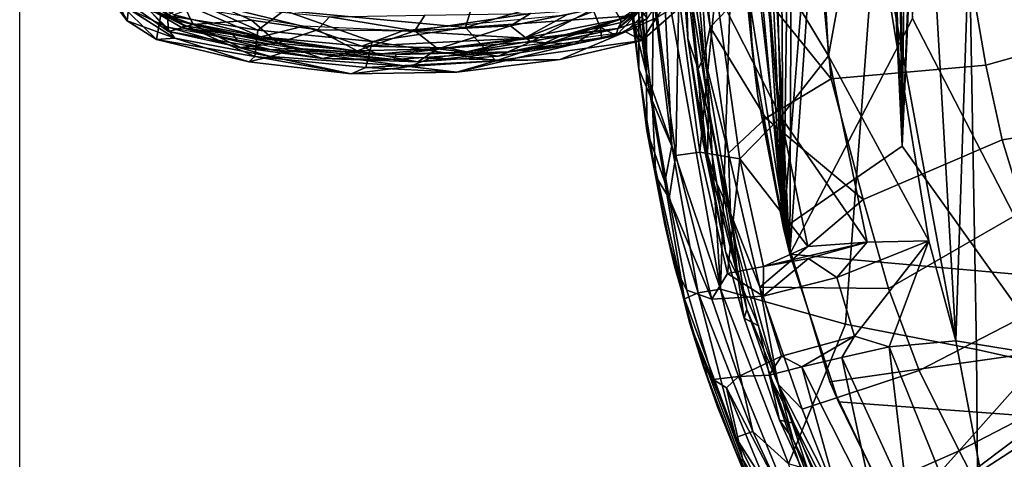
# Model space of a CAD drawing. Header units: millimetres. Extents: x -320 to 320, y -487 to 330.
# Tile 25 of 188: x -314 to -212, y -204 to -158. Entities that reach past the tile are written whole.
import ezdxf

# ---------------------------------------------------------------- set-up
doc = ezdxf.new("R2010")
doc.units = ezdxf.units.MM
doc.layers.add('Layer 01', color=7, linetype='Continuous', true_color=0x000000)
doc.styles.add('Default', font='arial.ttf')
doc.dimstyles.new('Default', dxfattribs={"dimscale": 10, "dimtxt": 2.5, "dimasz": 3, "dimexe": 1, "dimexo": 0.5, "dimgap": 0.8, "dimtad": 1, "dimtoh": 1, "dimzin": 1, "dimdsep": 46, "dimtxsty": 'Default', "dimcen": 2.5, "dimadec": 1, "dimazin": 1, "dimtfac": 1, "dimtdec": 4, "dimtix": 1, "dimtofl": 0, "dimtmove": 1, "dimatfit": 3, "dimfxl": 1, "dimtolj": 1, "dimtzin": 1, "dimarcsym": 0})

# ---------------------------------------------------------------- blocks, each defined once
blk = doc.blocks.new('*D1')
at = {"layer": 'Defpoints', "color": 0}
for p in [(-314.35, -27.15), (314.29, -27.15), (314.29, -476.59)]:
    blk.add_point(p, dxfattribs=at)
at = {"layer": 'Layer 01', "color": 0, "lineweight": -2}
for p, q in [((-314.35, -32.15), (-314.35, -486.59)), ((314.29, -32.15), (314.29, -486.59)), ((-284.35, -476.59), (284.29, -476.59))]:
    blk.add_line(p, q, dxfattribs=at)
at = {"layer": 'Layer 01', "color": 0}
for points in [[(-284.35, -471.59), (-284.35, -481.59), (-314.35, -476.59)], [(284.29, -481.59), (284.29, -471.59), (314.29, -476.59)]]:
    blk.add_solid(points, dxfattribs=at)
at = {"layer": 'Layer 01', "color": 0, "insert": (-0.03, -455.83), "char_height": 25, "attachment_point": 5, "style": 'Default'}
blk.add_mtext('\\A1;628.64', dxfattribs=at)

msp = doc.modelspace()

# ---------------------------------------------------------------- linework, layer by layer
at = {"layer": 'Layer 01'}
for points in [[(-217.36, -42.994, 359.083), (-211.616, 105.227, 358.024), (-199.836, -196.047, 355.979)], [(-219.921, 75.194, 359.555), (-223.055, -79.707, 360.145), (-222.485, -171.608, 360.033)], [(-219.921, 75.194, 359.555), (-222.485, -171.608, 360.033), (-214.506, 30.505, 358.555)], [(-216.883, -191.876, 409.861), (-208.3, 67.842, 408.242), (-225.095, -49.028, 411.479)], [(-198.07, -194.898, 406.407), (-208.3, 67.842, 408.242), (-216.883, -191.876, 409.861)], [(-241.381, -186.492, 363.77), (-248.064, -78.136, 365.153), (-233.401, 52.838, 362.154)], [(-228.366, -190.111, 361.159), (-241.381, -186.492, 363.77), (-233.401, 52.838, 362.154), (-217.36, -42.994, 359.083)], [(-222.485, -171.608, 360.033), (-214.506, 6.504, 358.555), (-214.506, 30.505, 358.555)], [(-234.83, -180.148, 362.446), (-232.018, 14.718, 361.888), (-235.972, -16.864, 362.677)], [(-232.018, 14.718, 361.888), (-234.83, -180.148, 362.446), (-226.81, -79.21, 360.863)], [(-207.254, -192.895, 357.256), (-210.879, 4.933, 357.898), (-214.506, 6.504, 358.555), (-222.485, -171.608, 360.033)], [(-207.506, -185.211, 345.119), (-221.383, -158.312, 347.616), (-213.645, 5.521, 346.204), (-211.109, 5.106, 345.748)], [(-233.345, 4.79, 349.915), (-234.176, -182.833, 350.086), (-239.92, -71.956, 351.231)], [(-234.176, -182.833, 350.086), (-233.345, 4.79, 349.915), (-226.942, -80.289, 348.668)], [(-234.83, -180.148, 362.446), (-235.972, -16.864, 362.677), (-238.303, -43.663, 363.148)], [(-217.36, -42.994, 359.083), (-214.714, -192.749, 358.594), (-228.366, -190.111, 361.159)], [(-199.836, -196.047, 355.979), (-214.714, -192.749, 358.594), (-217.36, -42.994, 359.083)], [(-238.303, -43.663, 363.148), (-239.79, -68.498, 363.451), (-234.83, -180.148, 362.446)], [(-226.287, -141.055, 411.73), (-216.883, -191.876, 409.861), (-225.095, -49.028, 411.479)], [(-239.79, -68.498, 363.451), (-240.444, -94.293, 363.585), (-234.83, -180.148, 362.446)], [(-239.92, -71.956, 351.231), (-234.176, -182.833, 350.086), (-240.535, -103.381, 351.354)], [(-247.338, -152.807, 365.017), (-248.064, -78.136, 365.153), (-241.381, -186.492, 363.77)], [(-234.83, -180.148, 362.446), (-222.485, -171.608, 360.033), (-226.81, -79.21, 360.863)], [(-226.81, -79.21, 360.863), (-222.485, -171.608, 360.033), (-225.836, -81.873, 360.679)], [(-222.485, -171.608, 360.033), (-223.055, -79.707, 360.145), (-223.594, -81.436, 360.247)], [(-221.383, -158.312, 347.616), (-234.176, -182.833, 350.086), (-226.942, -80.289, 348.668)], [(-223.594, -81.436, 360.247), (-225.836, -81.873, 360.679), (-222.485, -171.608, 360.033)], [(-240.444, -94.293, 363.585), (-240.42, -119.786, 363.581), (-234.83, -180.148, 362.446)], [(-240.026, -132.859, 351.257), (-240.535, -103.381, 351.354), (-234.176, -182.833, 350.086)], [(-240.42, -119.786, 363.581), (-239.273, -149.653, 363.343), (-238.052, -161.884, 363.094)], [(-234.83, -180.148, 362.446), (-240.42, -119.786, 363.581), (-238.052, -161.884, 363.094)], [(-237.138, -150.544, 411.525), (-230.141, -162.188, 411.994), (-232.368, -121.296, 412.48)], [(-226.287, -141.055, 411.73), (-232.368, -121.296, 412.48), (-230.141, -162.188, 411.994)], [(-267.922, -159.265, 580.22), (-260.256, -134.058, 580.849), (-276.645, -131.165, 581.31), (-286.805, -157.488, 580.15)], [(-239.128, -151.626, 351.063), (-240.026, -132.859, 351.257), (-234.176, -182.833, 350.086)], [(-260.256, -134.058, 580.849), (-267.922, -159.265, 580.22), (-248.298, -153.499, 579.602)], [(-249.087, -164.019, 366.866), (-251.531, -145.529, 369.377), (-250.969, -140.842, 367.222)], [(-249.092, -150.037, 365.746), (-249.087, -164.019, 366.866), (-250.969, -140.842, 367.222)], [(-230.141, -162.188, 411.994), (-219.677, -181.445, 410.465), (-226.287, -141.055, 411.73)], [(-219.677, -181.445, 410.465), (-216.883, -191.876, 409.861), (-226.287, -141.055, 411.73)], [(-249.087, -164.019, 366.866), (-250.593, -158.077, 369.327), (-251.531, -145.529, 369.377)], [(-215.859, -150.921, 333.197), (-186.774, -144.876, 320.885), (-185.095, -155.108, 320.618), (-213.774, -163.178, 332.803)], [(-244.772, -160.392, 355.93), (-245.934, -145.797, 356.288), (-245.042, -150.445, 350.952)], [(-245.934, -145.797, 356.288), (-244.772, -160.392, 355.93), (-245.367, -150.147, 357.04)], [(-245.042, -150.445, 350.952), (-244.531, -146.053, 349.28), (-243.097, -162.245, 349.015)], [(-243.483, -148.606, 348.45), (-242.463, -159.232, 348.188), (-244.531, -146.053, 349.28)], [(-243.097, -162.245, 349.015), (-244.531, -146.053, 349.28), (-242.463, -159.232, 348.188)], [(-243.483, -148.606, 348.45), (-237.979, -154.53, 345.154), (-242.463, -159.232, 348.188)], [(-238.052, -161.884, 363.094), (-239.273, -149.653, 363.343), (-239.128, -151.626, 351.063), (-237.48, -166.414, 350.727)], [(-246.467, -171.541, 365.171), (-249.087, -164.019, 366.866), (-249.092, -150.037, 365.746)], [(-249.092, -150.037, 365.746), (-247.338, -152.807, 365.017), (-246.467, -171.541, 365.171)], [(-242.752, -172.793, 356.394), (-245.367, -150.147, 357.04), (-244.772, -160.392, 355.93)], [(-242.631, -167.393, 356.894), (-245.367, -150.147, 357.04), (-242.752, -172.793, 356.394)], [(-244.146, -154.457, 357.202), (-245.367, -150.147, 357.04), (-242.631, -167.393, 356.894)], [(-245.042, -150.445, 350.952), (-243.097, -162.245, 349.015), (-243.709, -163.583, 350.57)], [(-245.042, -150.445, 350.952), (-243.709, -163.583, 350.57), (-244.772, -160.392, 355.93)], [(-241.856, -155.244, 409.072), (-235.088, -168.536, 411.13), (-237.138, -150.544, 411.525)], [(-231.296, -149.835, 341.079), (-229.871, -164.61, 340.981), (-237.979, -154.53, 345.154)], [(-235.088, -168.536, 411.13), (-230.141, -162.188, 411.994), (-237.138, -150.544, 411.525)], [(-215.859, -150.921, 333.197), (-213.774, -163.178, 332.803), (-229.871, -164.61, 340.981), (-231.296, -149.835, 341.079)], [(-239.128, -151.626, 351.063), (-234.176, -182.833, 350.086), (-237.48, -166.414, 350.727)], [(-249.898, -163.577, 386.653), (-249.875, -154.779, 394.303), (-251.03, -151.987, 387.057)], [(-250.593, -158.077, 369.327), (-249.898, -163.577, 386.653), (-251.03, -151.987, 387.057)], [(-304.307, -156.399, 576.655), (-307.272, -153.075, 573.663), (-303.149, -158.565, 573.242)], [(-303.149, -158.565, 573.242), (-307.272, -153.075, 573.663), (-303.016, -157.301, 569.241)], [(-303.016, -157.301, 569.241), (-305.533, -152.93, 568.67), (-299.148, -159.167, 568.622)], [(-267.922, -159.265, 580.22), (-250.668, -158.05, 578.685), (-248.298, -153.499, 579.602)], [(-248.092, -158.24, 569.317), (-251.282, -159.695, 568.62), (-244.573, -153.33, 568.667)], [(-247.338, -152.807, 365.017), (-241.381, -186.492, 363.77), (-246.467, -171.541, 365.171)], [(-289.549, -159.536, 579.34), (-286.805, -157.488, 580.15), (-302.223, -153.879, 579.555)], [(-299.642, -157.913, 578.572), (-289.549, -159.536, 579.34), (-302.223, -153.879, 579.555)], [(-245.948, -154.445, 578.515), (-250.668, -158.05, 578.685), (-249.533, -160.596, 574.781), (-244.186, -155.887, 574.734)], [(-249.898, -163.577, 386.653), (-248.487, -166.865, 393.98), (-249.875, -154.779, 394.303)], [(-248.487, -166.865, 393.98), (-248.364, -155.027, 399.895), (-249.875, -154.779, 394.303)], [(-236.671, -168.684, 345.139), (-242.463, -159.232, 348.188), (-237.979, -154.53, 345.154), (-229.871, -164.61, 340.981)], [(-301.841, -155.769, 565.401), (-298.974, -157.981, 565.662), (-298.869, -159.681, 568.401), (-302.579, -157.022, 568.389)], [(-254.662, -157.332, 562.911), (-251.51, -155.727, 562.709), (-249.678, -157.413, 565.865), (-253.904, -159.217, 565.716)], [(-246.962, -155.224, 568.593), (-252.063, -159.364, 568.63), (-249.026, -158.365, 568.452)], [(-246.962, -155.224, 568.593), (-248.13, -155.861, 567.843), (-252.063, -159.364, 568.63)], [(-248.487, -166.865, 393.98), (-246.04, -172.568, 399.6), (-248.364, -155.027, 399.895)], [(-246.04, -172.568, 399.6), (-245.726, -155.996, 404.892), (-248.364, -155.027, 399.895)], [(-243.539, -172.226, 404.552), (-241.856, -155.244, 409.072), (-245.726, -155.996, 404.892)], [(-243.539, -172.226, 404.552), (-239.379, -172.933, 408.612), (-241.856, -155.244, 409.072)], [(-239.379, -172.933, 408.612), (-235.088, -168.536, 411.13), (-241.856, -155.244, 409.072)], [(-213.774, -163.178, 332.803), (-185.095, -155.108, 320.618), (-182.575, -166.363, 320.348), (-212.055, -170.934, 332.554)], [(-300.107, -160.493, 574.966), (-299.642, -157.913, 578.572), (-304.307, -156.399, 576.655)], [(-300.107, -160.493, 574.966), (-304.307, -156.399, 576.655), (-303.149, -158.565, 573.242)], [(-297.84, -158.547, 567.64), (-301.189, -156.321, 567.563), (-301.125, -157.154, 568.59)], [(-297.84, -158.547, 567.64), (-298.268, -157.928, 567.419), (-301.189, -156.321, 567.563)], [(-252.7, -156.841, 567.436), (-257.469, -157.963, 567.43), (-261.804, -160.356, 567.442)], [(-252.7, -156.841, 567.436), (-261.804, -160.356, 567.442), (-251.809, -158.401, 567.509)], [(-251.718, -158.741, 568.271), (-252.063, -159.364, 568.63), (-248.13, -155.861, 567.843)], [(-251.809, -158.401, 567.509), (-251.718, -158.741, 568.271), (-248.13, -155.861, 567.843)], [(-249.533, -160.596, 574.781), (-248.092, -158.24, 569.317), (-244.186, -155.887, 574.734)], [(-246.04, -172.568, 399.6), (-243.539, -172.226, 404.552), (-245.726, -155.996, 404.892)], [(-298.187, -160.36, 569.324), (-303.149, -158.565, 573.242), (-303.016, -157.301, 569.241)], [(-298.187, -160.36, 569.324), (-303.016, -157.301, 569.241), (-299.148, -159.167, 568.622)], [(-302.579, -157.022, 568.389), (-298.869, -159.681, 568.401), (-301.125, -157.154, 568.59)], [(-301.125, -157.154, 568.59), (-298.869, -159.681, 568.401), (-297.425, -159.298, 568.623)], [(-301.125, -157.154, 568.59), (-297.425, -159.298, 568.623), (-297.243, -159.046, 568.425)], [(-297.243, -159.046, 568.425), (-297.84, -158.547, 567.64), (-301.125, -157.154, 568.59)], [(-296.281, -158.947, 565.454), (-298.974, -157.981, 565.662), (-297.247, -156.935, 563.173)], [(-298.268, -157.928, 567.419), (-289.242, -160.213, 567.486), (-296.287, -157.197, 567.434)], [(-290.208, -158.49, 563.242), (-296.281, -158.947, 565.454), (-297.247, -156.935, 563.173), (-293.597, -156.988, 562.333)], [(-289.242, -160.213, 567.486), (-284.816, -159.127, 567.424), (-296.287, -157.197, 567.434)], [(-282.079, -158.141, 562.309), (-283.354, -159.487, 563.412), (-293.597, -156.988, 562.333)], [(-293.597, -156.988, 562.333), (-283.354, -159.487, 563.412), (-290.208, -158.49, 563.242)], [(-289.549, -159.536, 579.34), (-277.651, -160.7, 579.521), (-286.805, -157.488, 580.15)], [(-277.651, -160.7, 579.521), (-267.922, -159.265, 580.22), (-286.805, -157.488, 580.15)], [(-273.2, -159.611, 563.075), (-272.177, -157.99, 562.205), (-261.164, -157.808, 562.459)], [(-261.164, -157.808, 562.459), (-263.23, -159.074, 563.324), (-273.2, -159.611, 563.075)], [(-263.23, -159.074, 563.324), (-261.164, -157.808, 562.459), (-254.662, -157.332, 562.911)], [(-263.23, -159.074, 563.324), (-254.662, -157.332, 562.911), (-261.116, -160.744, 566.042)], [(-261.116, -160.744, 566.042), (-254.662, -157.332, 562.911), (-253.904, -159.217, 565.716)], [(-252.23, -160.093, 568.553), (-253.904, -159.217, 565.716), (-249.678, -157.413, 565.865)], [(-249.026, -158.365, 568.452), (-252.23, -160.093, 568.553), (-249.678, -157.413, 565.865)], [(-300.107, -160.493, 574.966), (-303.149, -158.565, 573.242), (-298.187, -160.36, 569.324)], [(-299.642, -157.913, 578.572), (-300.107, -160.493, 574.966), (-289.859, -162.276, 576.498)], [(-299.642, -157.913, 578.572), (-289.859, -162.276, 576.498), (-289.549, -159.536, 579.34)], [(-298.869, -159.681, 568.401), (-298.974, -157.981, 565.662), (-296.281, -158.947, 565.454)], [(-297.84, -158.547, 567.64), (-289.242, -160.213, 567.486), (-298.268, -157.928, 567.419)], [(-297.84, -158.547, 567.64), (-297.243, -159.046, 568.425), (-292.145, -159.983, 568.025)], [(-292.145, -159.983, 568.025), (-289.242, -160.213, 567.486), (-297.84, -158.547, 567.64)], [(-287.486, -160.874, 565.982), (-296.281, -158.947, 565.454), (-290.208, -158.49, 563.242)], [(-287.486, -160.874, 565.982), (-290.208, -158.49, 563.242), (-283.354, -159.487, 563.412)], [(-273.2, -159.611, 563.075), (-283.354, -159.487, 563.412), (-282.079, -158.141, 562.309)], [(-282.079, -158.141, 562.309), (-272.177, -157.99, 562.205), (-273.2, -159.611, 563.075)], [(-274.466, -159.595, 567.421), (-261.804, -160.356, 567.442), (-257.469, -157.963, 567.43)], [(-264.789, -162.73, 577.017), (-250.668, -158.05, 578.685), (-267.922, -159.265, 580.22)], [(-264.789, -162.73, 577.017), (-249.533, -160.596, 574.781), (-250.668, -158.05, 578.685)], [(-261.804, -160.356, 567.442), (-258.158, -160.184, 568.245), (-251.809, -158.401, 567.509)], [(-258.158, -160.184, 568.245), (-251.718, -158.741, 568.271), (-251.809, -158.401, 567.509)], [(-258.158, -160.184, 568.245), (-252.063, -159.364, 568.63), (-251.718, -158.741, 568.271)], [(-249.026, -158.365, 568.452), (-252.063, -159.364, 568.63), (-252.23, -160.093, 568.553)], [(-248.092, -158.24, 569.317), (-249.533, -160.596, 574.781), (-251.282, -159.695, 568.62)], [(-249.061, -169.964, 368.959), (-248.118, -174.771, 386.447), (-249.898, -163.577, 386.653), (-250.593, -158.077, 369.327)], [(-249.087, -164.019, 366.866), (-249.061, -169.964, 368.959), (-250.593, -158.077, 369.327)], [(-221.383, -158.312, 347.616), (-207.506, -185.211, 345.119), (-234.176, -182.833, 350.086)], [(-298.187, -160.36, 569.324), (-299.148, -159.167, 568.622), (-288.23, -162.262, 569.31)], [(-286.121, -161.602, 568.609), (-288.23, -162.262, 569.31), (-299.148, -159.167, 568.622)], [(-296.281, -158.947, 565.454), (-291.343, -161.342, 568.157), (-298.869, -159.681, 568.401)], [(-288.127, -161.569, 568.609), (-297.425, -159.298, 568.623), (-298.869, -159.681, 568.401)], [(-288.127, -161.569, 568.609), (-298.869, -159.681, 568.401), (-291.343, -161.342, 568.157)], [(-292.145, -159.983, 568.025), (-297.243, -159.046, 568.425), (-297.425, -159.298, 568.623)], [(-297.425, -159.298, 568.623), (-288.127, -161.569, 568.609), (-286.036, -161.39, 568.61)], [(-291.696, -160.544, 568.616), (-292.145, -159.983, 568.025), (-297.425, -159.298, 568.623)], [(-287.486, -160.874, 565.982), (-291.343, -161.342, 568.157), (-296.281, -158.947, 565.454)], [(-289.549, -159.536, 579.34), (-289.859, -162.276, 576.498), (-278.303, -163.423, 576.853), (-277.651, -160.7, 579.521)], [(-289.242, -160.213, 567.486), (-278.73, -161.202, 567.433), (-284.816, -159.127, 567.424)], [(-283.354, -159.487, 563.412), (-279.207, -161.694, 566.16), (-287.486, -160.874, 565.982)], [(-278.73, -161.202, 567.433), (-274.466, -159.595, 567.421), (-284.816, -159.127, 567.424)], [(-283.354, -159.487, 563.412), (-273.2, -159.611, 563.075), (-279.207, -161.694, 566.16)], [(-273.2, -159.611, 563.075), (-270.813, -161.485, 565.738), (-279.207, -161.694, 566.16)], [(-261.804, -160.356, 567.442), (-274.466, -159.595, 567.421), (-278.73, -161.202, 567.433)], [(-264.789, -162.73, 577.017), (-267.922, -159.265, 580.22), (-277.651, -160.7, 579.521)], [(-263.348, -161.803, 568.607), (-252.063, -159.364, 568.63), (-275.135, -162.071, 568.605)], [(-263.23, -159.074, 563.324), (-270.813, -161.485, 565.738), (-273.2, -159.611, 563.075)], [(-271.561, -162.464, 568.612), (-251.282, -159.695, 568.62), (-263.567, -162.657, 569.515)], [(-261.116, -160.744, 566.042), (-270.813, -161.485, 565.738), (-263.23, -159.074, 563.324)], [(-258.08, -162.586, 573.207), (-263.567, -162.657, 569.515), (-251.282, -159.695, 568.62)], [(-263.348, -161.803, 568.607), (-252.23, -160.093, 568.553), (-252.063, -159.364, 568.63)], [(-256.58, -160.989, 568.174), (-261.116, -160.744, 566.042), (-253.904, -159.217, 565.716)], [(-258.158, -160.184, 568.245), (-259.719, -160.876, 568.615), (-252.063, -159.364, 568.63)], [(-251.282, -159.695, 568.62), (-249.533, -160.596, 574.781), (-258.08, -162.586, 573.207)], [(-256.58, -160.989, 568.174), (-253.904, -159.217, 565.716), (-253.744, -160.374, 568.234)], [(-253.744, -160.374, 568.234), (-253.904, -159.217, 565.716), (-252.23, -160.093, 568.553)], [(-242.463, -159.232, 348.188), (-240.549, -172.341, 347.801), (-243.097, -162.245, 349.015)], [(-242.463, -159.232, 348.188), (-236.671, -168.684, 345.139), (-240.549, -172.341, 347.801)], [(-290.496, -162.818, 573.12), (-300.107, -160.493, 574.966), (-298.187, -160.36, 569.324)], [(-289.859, -162.276, 576.498), (-300.107, -160.493, 574.966), (-290.496, -162.818, 573.12)], [(-288.23, -162.262, 569.31), (-290.496, -162.818, 573.12), (-298.187, -160.36, 569.324)], [(-277.094, -162.031, 568.589), (-292.145, -159.983, 568.025), (-284.966, -161.475, 568.573)], [(-284.966, -161.475, 568.573), (-292.145, -159.983, 568.025), (-291.696, -160.544, 568.616)], [(-292.145, -159.983, 568.025), (-277.094, -162.031, 568.589), (-289.242, -160.213, 567.486)], [(-287.486, -160.874, 565.982), (-282.831, -162.471, 568.163), (-291.343, -161.342, 568.157)], [(-277.094, -162.031, 568.589), (-278.73, -161.202, 567.433), (-289.242, -160.213, 567.486)], [(-279.207, -161.694, 566.16), (-282.831, -162.471, 568.163), (-287.486, -160.874, 565.982)], [(-261.804, -160.356, 567.442), (-278.73, -161.202, 567.433), (-269.839, -161.36, 567.712)], [(-264.789, -162.73, 577.017), (-277.651, -160.7, 579.521), (-278.303, -163.423, 576.853)], [(-261.116, -160.744, 566.042), (-264.547, -162.229, 568.126), (-270.813, -161.485, 565.738)], [(-269.839, -161.36, 567.712), (-267.786, -161.777, 568.608), (-261.804, -160.356, 567.442)], [(-259.719, -160.876, 568.615), (-258.158, -160.184, 568.245), (-267.786, -161.777, 568.608)], [(-261.804, -160.356, 567.442), (-267.786, -161.777, 568.608), (-258.158, -160.184, 568.245)], [(-258.08, -162.586, 573.207), (-249.533, -160.596, 574.781), (-264.789, -162.73, 577.017)], [(-261.116, -160.744, 566.042), (-256.58, -160.989, 568.174), (-264.547, -162.229, 568.126)], [(-252.23, -160.093, 568.553), (-263.348, -161.803, 568.607), (-256.58, -160.989, 568.174)], [(-252.23, -160.093, 568.553), (-256.58, -160.989, 568.174), (-253.744, -160.374, 568.234)], [(-244.772, -160.392, 355.93), (-243.709, -163.583, 350.57), (-243.268, -170.867, 355.894)], [(-242.752, -172.793, 356.394), (-244.772, -160.392, 355.93), (-243.268, -170.867, 355.894)], [(-282.831, -162.471, 568.163), (-288.127, -161.569, 568.609), (-291.343, -161.342, 568.157)], [(-288.23, -162.262, 569.31), (-286.121, -161.602, 568.609), (-273.757, -163.312, 569.192)], [(-288.127, -161.569, 568.609), (-275.38, -162.597, 568.604), (-286.036, -161.39, 568.61)], [(-275.38, -162.597, 568.604), (-288.127, -161.569, 568.609), (-282.831, -162.471, 568.163)], [(-271.561, -162.464, 568.612), (-273.757, -163.312, 569.192), (-286.121, -161.602, 568.609)], [(-275.38, -162.597, 568.604), (-275.135, -162.071, 568.605), (-286.036, -161.39, 568.61)], [(-279.207, -161.694, 566.16), (-272.891, -162.84, 568.185), (-282.831, -162.471, 568.163)], [(-270.813, -161.485, 565.738), (-272.891, -162.84, 568.185), (-279.207, -161.694, 566.16)], [(-277.094, -162.031, 568.589), (-269.839, -161.36, 567.712), (-278.73, -161.202, 567.433)], [(-269.839, -161.36, 567.712), (-277.094, -162.031, 568.589), (-267.786, -161.777, 568.608)], [(-263.348, -161.803, 568.607), (-275.38, -162.597, 568.604), (-272.891, -162.84, 568.185)], [(-263.348, -161.803, 568.607), (-275.135, -162.071, 568.605), (-275.38, -162.597, 568.604)], [(-270.813, -161.485, 565.738), (-264.547, -162.229, 568.126), (-272.891, -162.84, 568.185)], [(-272.891, -162.84, 568.185), (-264.547, -162.229, 568.126), (-263.348, -161.803, 568.607)], [(-264.547, -162.229, 568.126), (-256.58, -160.989, 568.174), (-263.348, -161.803, 568.607)], [(-237.48, -166.414, 350.727), (-234.83, -180.148, 362.446), (-238.052, -161.884, 363.094)], [(-279.853, -164.071, 572.9), (-290.496, -162.818, 573.12), (-288.23, -162.262, 569.31)], [(-279.853, -164.071, 572.9), (-289.859, -162.276, 576.498), (-290.496, -162.818, 573.12)], [(-278.303, -163.423, 576.853), (-289.859, -162.276, 576.498), (-279.853, -164.071, 572.9)], [(-273.757, -163.312, 569.192), (-279.853, -164.071, 572.9), (-288.23, -162.262, 569.31)], [(-275.38, -162.597, 568.604), (-282.831, -162.471, 568.163), (-272.891, -162.84, 568.185)], [(-278.303, -163.423, 576.853), (-268.846, -163.911, 573.614), (-264.789, -162.73, 577.017)], [(-263.567, -162.657, 569.515), (-273.757, -163.312, 569.192), (-271.561, -162.464, 568.612)], [(-263.567, -162.657, 569.515), (-268.846, -163.911, 573.614), (-273.757, -163.312, 569.192)], [(-263.567, -162.657, 569.515), (-258.08, -162.586, 573.207), (-268.846, -163.911, 573.614)], [(-264.789, -162.73, 577.017), (-268.846, -163.911, 573.614), (-258.08, -162.586, 573.207)], [(-243.709, -163.583, 350.57), (-243.097, -162.245, 349.015), (-240.343, -178.56, 348.456)], [(-240.343, -178.56, 348.456), (-243.097, -162.245, 349.015), (-240.549, -172.341, 347.801)], [(-235.088, -168.536, 411.13), (-226.11, -181.587, 411.252), (-230.141, -162.188, 411.994)], [(-219.677, -181.445, 410.465), (-230.141, -162.188, 411.994), (-226.11, -181.587, 411.252)], [(-279.853, -164.071, 572.9), (-273.757, -163.312, 569.192), (-268.846, -163.911, 573.614)], [(-278.303, -163.423, 576.853), (-279.853, -164.071, 572.9), (-268.846, -163.911, 573.614)], [(-248.118, -174.771, 386.447), (-248.487, -166.865, 393.98), (-249.898, -163.577, 386.653)], [(-243.709, -163.583, 350.57), (-240.343, -178.56, 348.456), (-241.773, -175.492, 350.293)], [(-243.268, -170.867, 355.894), (-243.709, -163.583, 350.57), (-241.773, -175.492, 350.293)], [(-212.055, -170.934, 332.554), (-226.536, -177.157, 340.196), (-229.871, -164.61, 340.981), (-213.774, -163.178, 332.803)], [(-247.181, -175.344, 366.426), (-249.061, -169.964, 368.959), (-249.087, -164.019, 366.866)], [(-246.467, -171.541, 365.171), (-247.181, -175.344, 366.426), (-249.087, -164.019, 366.866)], [(-226.536, -177.157, 340.196), (-236.671, -168.684, 345.139), (-229.871, -164.61, 340.981)], [(-246.737, -177.01, 393.679), (-246.04, -172.568, 399.6), (-248.487, -166.865, 393.98)], [(-248.118, -174.771, 386.447), (-246.737, -177.01, 393.679), (-248.487, -166.865, 393.98)], [(-234.83, -180.148, 362.446), (-237.48, -166.414, 350.727), (-234.176, -182.833, 350.086)], [(-182.575, -166.363, 320.348), (-209.814, -178.29, 332.187), (-212.055, -170.934, 332.554)], [(-242.631, -167.393, 356.894), (-242.752, -172.793, 356.394), (-239.591, -185.199, 356.165)], [(-242.631, -167.393, 356.894), (-239.591, -185.199, 356.165), (-240.038, -180.918, 356.363)], [(-240.549, -172.341, 347.801), (-236.671, -168.684, 345.139), (-226.536, -177.157, 340.196), (-237.285, -186.27, 347.142)], [(-239.379, -172.933, 408.612), (-232.285, -182.04, 410.537), (-235.088, -168.536, 411.13)], [(-232.285, -182.04, 410.537), (-226.11, -181.587, 411.252), (-235.088, -168.536, 411.13)], [(-247.172, -179.743, 369.089), (-248.118, -174.771, 386.447), (-249.061, -169.964, 368.959)], [(-249.061, -169.964, 368.959), (-247.181, -175.344, 366.426), (-245.139, -187.487, 367.083)], [(-249.061, -169.964, 368.959), (-245.139, -187.487, 367.083), (-247.172, -179.743, 369.089)], [(-241.773, -175.492, 350.293), (-240.849, -182.555, 355.479), (-243.268, -170.867, 355.894)], [(-240.849, -182.555, 355.479), (-242.752, -172.793, 356.394), (-243.268, -170.867, 355.894)], [(-209.814, -178.29, 332.187), (-223.903, -186.417, 339.786), (-226.536, -177.157, 340.196), (-212.055, -170.934, 332.554)], [(-247.181, -175.344, 366.426), (-246.467, -171.541, 365.171), (-243.698, -186.883, 364.805)], [(-246.467, -171.541, 365.171), (-241.381, -186.492, 363.77), (-243.698, -186.883, 364.805)], [(-207.254, -192.895, 357.256), (-222.485, -171.608, 360.033), (-234.83, -180.148, 362.446), (-230.002, -196.123, 361.221)], [(-246.737, -177.01, 393.679), (-242.302, -187.522, 399.788), (-246.04, -172.568, 399.6)], [(-243.539, -172.226, 404.552), (-246.04, -172.568, 399.6), (-242.302, -187.522, 399.788), (-240.665, -184.87, 404.089)], [(-240.665, -184.87, 404.089), (-239.379, -172.933, 408.612), (-243.539, -172.226, 404.552)], [(-239.591, -185.199, 356.165), (-242.752, -172.793, 356.394), (-240.849, -182.555, 355.479)], [(-240.665, -184.87, 404.089), (-236.897, -184.141, 408.072), (-239.379, -172.933, 408.612)], [(-240.549, -172.341, 347.801), (-237.285, -186.27, 347.142), (-240.343, -178.56, 348.456)], [(-236.897, -184.141, 408.072), (-232.285, -182.04, 410.537), (-239.379, -172.933, 408.612)], [(-248.118, -174.771, 386.447), (-246.16, -184.106, 381.633), (-244.882, -186.603, 391.49), (-246.737, -177.01, 393.679)], [(-246.16, -184.106, 381.633), (-248.118, -174.771, 386.447), (-247.172, -179.743, 369.089)], [(-247.181, -175.344, 366.426), (-243.698, -186.883, 364.805), (-245.139, -187.487, 367.083)], [(-241.773, -175.492, 350.293), (-240.343, -178.56, 348.456), (-238.629, -188.601, 349.69)], [(-241.773, -175.492, 350.293), (-238.629, -188.601, 349.69), (-238.934, -189.512, 354.756), (-240.849, -182.555, 355.479)], [(-244.882, -186.603, 391.49), (-242.302, -187.522, 399.788), (-246.737, -177.01, 393.679)], [(-223.903, -186.417, 339.786), (-237.285, -186.27, 347.142), (-226.536, -177.157, 340.196)], [(-206.376, -187.562, 331.652), (-220.702, -194.944, 339.11), (-223.903, -186.417, 339.786), (-209.814, -178.29, 332.187)], [(-238.629, -188.601, 349.69), (-240.343, -178.56, 348.456), (-235.388, -196.355, 347.536)], [(-235.388, -196.355, 347.536), (-240.343, -178.56, 348.456), (-237.285, -186.27, 347.142)], [(-246.16, -184.106, 381.633), (-247.172, -179.743, 369.089), (-244.571, -190.073, 368.384), (-243.196, -194.458, 380.889)], [(-245.139, -187.487, 367.083), (-244.571, -190.073, 368.384), (-247.172, -179.743, 369.089)], [(-234.176, -182.833, 350.086), (-229.104, -198.207, 348.753), (-230.002, -196.123, 361.221), (-234.83, -180.148, 362.446)], [(-237.425, -190.297, 355.769), (-240.038, -180.918, 356.363), (-239.591, -185.199, 356.165)], [(-229.277, -185.265, 410.797), (-219.677, -181.445, 410.465), (-226.11, -181.587, 411.252)], [(-227.419, -191.391, 410.422), (-219.677, -181.445, 410.465), (-229.277, -185.265, 410.797)], [(-227.419, -191.391, 410.422), (-223.833, -192.503, 410.578), (-219.677, -181.445, 410.465)], [(-219.677, -181.445, 410.465), (-223.833, -192.503, 410.578), (-216.883, -191.876, 409.861)], [(-232.285, -182.04, 410.537), (-236.897, -184.141, 408.072), (-226.11, -181.587, 411.252)], [(-226.11, -181.587, 411.252), (-236.897, -184.141, 408.072), (-232.236, -183.293, 410.53)], [(-229.277, -185.265, 410.797), (-226.11, -181.587, 411.252), (-232.236, -183.293, 410.53)], [(-238.934, -189.512, 354.756), (-239.591, -185.199, 356.165), (-240.849, -182.555, 355.479)], [(-236.929, -187.199, 407.236), (-232.236, -183.293, 410.53), (-236.897, -184.141, 408.072)], [(-232.236, -183.293, 410.53), (-236.929, -187.199, 407.236), (-229.277, -185.265, 410.797)], [(-234.176, -182.833, 350.086), (-207.506, -185.211, 345.119), (-207.651, -199.809, 344.982), (-229.104, -198.207, 348.753)], [(-243.196, -194.458, 380.889), (-242.151, -195.875, 389.947), (-244.882, -186.603, 391.49), (-246.16, -184.106, 381.633)], [(-240.665, -184.87, 404.089), (-236.929, -187.199, 407.236), (-236.897, -184.141, 408.072)], [(-240.665, -184.87, 404.089), (-242.302, -187.522, 399.788), (-236.929, -187.199, 407.236)], [(-237.425, -190.297, 355.769), (-239.591, -185.199, 356.165), (-238.934, -189.512, 354.756)], [(-229.277, -185.265, 410.797), (-236.929, -187.199, 407.236), (-235.028, -193.466, 406.845), (-227.419, -191.391, 410.422)], [(-238.033, -201.282, 362.698), (-243.698, -186.883, 364.805), (-241.381, -186.492, 363.77)], [(-234.307, -204.678, 361.56), (-238.033, -201.282, 362.698), (-241.381, -186.492, 363.77)], [(-241.381, -186.492, 363.77), (-228.366, -190.111, 361.159), (-234.307, -204.678, 361.56)], [(-220.702, -194.944, 339.11), (-232.887, -198.961, 345.958), (-237.285, -186.27, 347.142), (-223.903, -186.417, 339.786)], [(-237.285, -186.27, 347.142), (-232.887, -198.961, 345.958), (-235.388, -196.355, 347.536)], [(-239.804, -201.904, 364.602), (-245.139, -187.487, 367.083), (-243.698, -186.883, 364.805)], [(-245.139, -187.487, 367.083), (-239.804, -201.904, 364.602), (-244.571, -190.073, 368.384)], [(-242.302, -187.522, 399.788), (-244.882, -186.603, 391.49), (-242.151, -195.875, 389.947), (-239.5, -195.563, 399.937)], [(-243.698, -186.883, 364.805), (-238.033, -201.282, 362.698), (-239.804, -201.904, 364.602)], [(-242.302, -187.522, 399.788), (-239.5, -195.563, 399.937), (-235.028, -193.466, 406.845), (-236.929, -187.199, 407.236)], [(-202.21, -195.887, 330.924), (-216.536, -203.303, 338.123), (-220.702, -194.944, 339.11), (-206.376, -187.562, 331.652)], [(-238.934, -189.512, 354.756), (-238.629, -188.601, 349.69), (-233.827, -202.138, 348.965), (-235.249, -200.11, 353.783)], [(-233.827, -202.138, 348.965), (-238.629, -188.601, 349.69), (-235.388, -196.355, 347.536)], [(-237.425, -190.297, 355.769), (-238.934, -189.512, 354.756), (-235.249, -200.11, 353.783)], [(-243.196, -194.458, 380.889), (-244.571, -190.073, 368.384), (-241.705, -198.719, 367.529)], [(-241.705, -198.719, 367.529), (-244.571, -190.073, 368.384), (-237.593, -208.635, 366.041)], [(-244.571, -190.073, 368.384), (-239.804, -201.904, 364.602), (-237.593, -208.635, 366.041)], [(-233.909, -200.379, 354.768), (-237.425, -190.297, 355.769), (-235.249, -200.11, 353.783)], [(-228.366, -190.111, 361.159), (-214.714, -192.749, 358.594), (-214.595, -210.412, 357.877), (-234.307, -204.678, 361.56)], [(-235.028, -193.466, 406.845), (-232.919, -194.561, 407.953), (-227.419, -191.391, 410.422)], [(-228.757, -193.591, 409.861), (-227.419, -191.391, 410.422), (-232.919, -194.561, 407.953)], [(-223.833, -192.503, 410.578), (-227.419, -191.391, 410.422), (-228.757, -193.591, 409.861)], [(-221.908, -208.436, 408.268), (-223.833, -192.503, 410.578), (-228.757, -193.591, 409.861)], [(-223.833, -192.503, 410.578), (-218.222, -206.351, 408.937), (-214.319, -205.408, 408.817), (-216.883, -191.876, 409.861)], [(-223.833, -192.503, 410.578), (-221.908, -208.436, 408.268), (-218.222, -206.351, 408.937)], [(-198.07, -194.898, 406.407), (-216.883, -191.876, 409.861), (-214.319, -205.408, 408.817)], [(-239.5, -195.563, 399.937), (-236.302, -195.424, 404.849), (-235.028, -193.466, 406.845)], [(-236.302, -195.424, 404.849), (-232.919, -194.561, 407.953), (-235.028, -193.466, 406.845)], [(-232.919, -194.561, 407.953), (-225.277, -209.649, 406.76), (-228.757, -193.591, 409.861)], [(-207.254, -192.895, 357.256), (-230.002, -196.123, 361.221), (-223.056, -210.611, 359.206)], [(-225.277, -209.649, 406.76), (-221.908, -208.436, 408.268), (-228.757, -193.591, 409.861)], [(-223.056, -210.611, 359.206), (-199.953, -218.812, 355.132), (-198.104, -215.207, 354.999), (-207.254, -192.895, 357.256)], [(-214.595, -210.412, 357.877), (-214.714, -192.749, 358.594), (-199.836, -196.047, 355.979), (-197.52, -214.463, 354.942)], [(-242.151, -195.875, 389.947), (-243.196, -194.458, 380.889), (-239.248, -204.802, 381.885), (-239.086, -204.096, 388.512)], [(-243.196, -194.458, 380.889), (-241.705, -198.719, 367.529), (-239.248, -204.802, 381.885)], [(-228.308, -211.107, 404.235), (-232.919, -194.561, 407.953), (-236.302, -195.424, 404.849)], [(-232.919, -194.561, 407.953), (-228.308, -211.107, 404.235), (-225.277, -209.649, 406.76)], [(-242.151, -195.875, 389.947), (-240.745, -196.753, 395.067), (-239.5, -195.563, 399.937)], [(-240.745, -196.753, 395.067), (-232.727, -212.059, 397.398), (-239.5, -195.563, 399.937)], [(-230.768, -211.693, 401.09), (-236.302, -195.424, 404.849), (-239.5, -195.563, 399.937), (-232.727, -212.059, 397.398)], [(-236.302, -195.424, 404.849), (-230.768, -211.693, 401.09), (-228.308, -211.107, 404.235)], [(-216.536, -203.303, 338.123), (-228.988, -208.783, 344.881), (-232.887, -198.961, 345.958), (-220.702, -194.944, 339.11)], [(-214.319, -205.408, 408.817), (-205.067, -220.843, 406.36), (-195.955, -212.676, 405.485), (-198.07, -194.898, 406.407)], [(-240.745, -196.753, 395.067), (-242.151, -195.875, 389.947), (-239.086, -204.096, 388.512)], [(-239.086, -204.096, 388.512), (-234.252, -212.459, 392.189), (-240.745, -196.753, 395.067)], [(-234.252, -212.459, 392.189), (-232.727, -212.059, 397.398), (-240.745, -196.753, 395.067)], [(-235.388, -196.355, 347.536), (-228.988, -208.783, 344.881), (-230.034, -209.738, 346.718)], [(-228.988, -208.783, 344.881), (-235.388, -196.355, 347.536), (-232.887, -198.961, 345.958)], [(-230.034, -209.738, 346.718), (-233.827, -202.138, 348.965), (-235.388, -196.355, 347.536)], [(-223.056, -210.611, 359.206), (-230.002, -196.123, 361.221), (-229.104, -198.207, 348.753), (-222.761, -211.192, 346.973)], [(-199.441, -200.273, 330.419), (-212.575, -210.926, 337.333), (-216.536, -203.303, 338.123), (-202.21, -195.887, 330.924)], [(-239.248, -204.802, 381.885), (-241.705, -198.719, 367.529), (-237.593, -208.635, 366.041)], [(-222.761, -211.192, 346.973), (-229.104, -198.207, 348.753), (-207.651, -199.809, 344.982)], [(-200.643, -214.177, 343.246), (-222.761, -211.192, 346.973), (-207.651, -199.809, 344.982)], [(-230.819, -209.672, 352.406), (-235.249, -200.11, 353.783), (-233.827, -202.138, 348.965)], [(-230.819, -209.672, 352.406), (-233.909, -200.379, 354.768), (-235.249, -200.11, 353.783)], [(-229.771, -209.304, 353.478), (-233.909, -200.379, 354.768), (-230.819, -209.672, 352.406)], [(-196.664, -204.189, 329.905), (-202.576, -211.601, 333.248), (-212.575, -210.926, 337.333), (-199.441, -200.273, 330.419)], [(-232.231, -213.714, 361.028), (-239.804, -201.904, 364.602), (-238.033, -201.282, 362.698)], [(-232.231, -213.714, 361.028), (-232.842, -216.056, 362.386), (-239.804, -201.904, 364.602)], [(-239.804, -201.904, 364.602), (-232.842, -216.056, 362.386), (-237.593, -208.635, 366.041)], [(-238.033, -201.282, 362.698), (-234.307, -204.678, 361.56), (-232.231, -213.714, 361.028)], [(-233.827, -202.138, 348.965), (-228.355, -213.641, 349.169), (-230.819, -209.672, 352.406)], [(-230.034, -209.738, 346.718), (-228.355, -213.641, 349.169), (-233.827, -202.138, 348.965)], [(-212.575, -210.926, 337.333), (-225.179, -215.401, 343.706), (-228.988, -208.783, 344.881), (-216.536, -203.303, 338.123)], [(-235.502, -212.659, 383.539), (-234.252, -212.459, 392.189), (-239.086, -204.096, 388.512), (-239.248, -204.802, 381.885)]]:
    msp.add_3dface(points, dxfattribs=at)

# ---------------------------------------------------------------- dimensions: what is measured, and where the dimension line sits
dim = msp.add_linear_dim(base=(314.29, -476.594), p1=(-314.347, -27.146), p2=(314.29, -27.146), dimstyle='Default', override={"dimscale": 10, "dimtxt": 2.5, "dimasz": 3, "dimexe": 1, "dimexo": 0.5, "dimgap": 0.8, "dimtad": 1, "dimtih": 0, "dimtoh": 0, "dimdec": 2, "dimlfac": 1, "dimzin": 1, "dimtxsty": 'Default', "dimsah": 0, "dimcen": 2.5, "dimadec": 1, "dimazin": 1, "dimtix": 0, "dimtmove": 0, "dimtzin": 1}, dxfattribs=at)
dim.commit()
dim.dimension.update_dxf_attribs({"geometry": '*D1', "text_midpoint": (-0.028, -455.832)})

doc.saveas('drawing.dxf')
